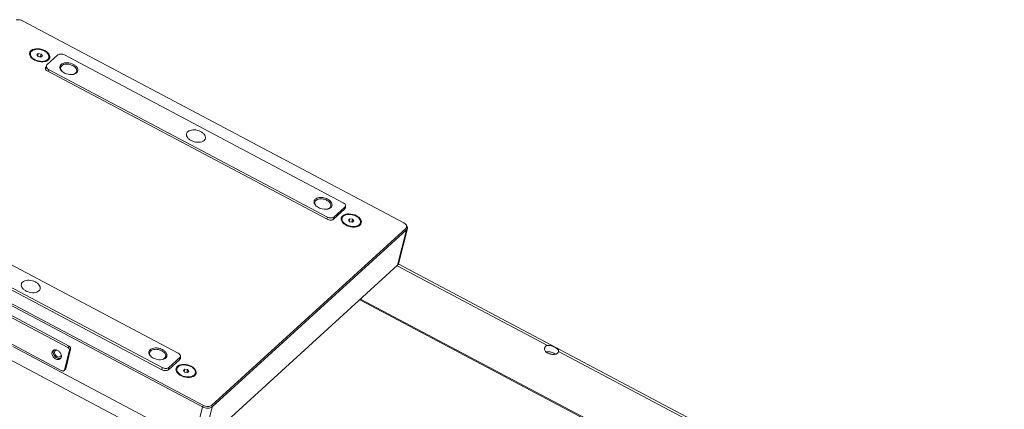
# Model space of a CAD drawing. Header units: millimetres. Extents: x 10021 to 14313, y -1287 to 379.
# Tile 5 of 9: x 10871 to 11277, y -508 to -348. Entities that reach past the tile are written whole.
import ezdxf

# ---------------------------------------------------------------- set-up
doc = ezdxf.new("R2010")
doc.units = ezdxf.units.MM
doc.header["$LTSCALE"] = 3
doc.layers.add('轮廓线', color=7, linetype='Continuous', lineweight=20)

msp = doc.modelspace()

# ---------------------------------------------------------------- linework, layer by layer
at = {"layer": '轮廓线'}
for p, q in [((10872.42, -348.29), (11029.39, -431.52)), ((10875.74, -361.55), (10875.64, -361.94)), ((10878.38, -362.33), (10878.96, -361.8)), ((10878.38, -362.33), (10878.94, -363.04)), ((10878.72, -362.75), (10878.96, -361.8)), ((10878.94, -363.04), (10880.07, -363.22)), ((10880.09, -361.98), (10878.96, -361.8)), ((10879.79, -363.17), (10880.09, -361.98)), ((10880.65, -362.69), (10880.07, -363.22)), ((10880.65, -362.69), (10880.09, -361.98)), ((10882.53, -366.48), (10887.02, -362.37)), ((10883.3, -363.47), (10883.2, -363.85)), ((11004.48, -423.21), (10889.71, -362.36)), ((10882.13, -367.25), (10881.92, -368.09)), ((10881.95, -368.17), (10882.27, -366.88)), ((10882.13, -367.25), (10882.2, -367.18)), ((10883.21, -368.28), (10882.99, -369.15)), ((10997.99, -429.14), (10883.21, -368.28)), ((10997.84, -430.04), (10882.82, -369.05)), ((10946.56, -507.33), (10789.59, -424.1)), ((10946.9, -506.72), (10789.93, -423.49)), ((10936.5, -485.19), (10821.73, -424.34)), ((11005.17, -425.02), (11000.67, -429.12)), ((11004.92, -426.03), (11005.17, -425.02)), ((11005.11, -425.85), (11005.42, -424.62)), ((10997.76, -430.02), (10997.99, -429.14)), ((11000.67, -429.12), (11000.43, -430.09)), ((11005.18, -425.79), (11000.53, -430.03)), ((11004.01, -429.57), (11003.91, -429.95)), ((10929.86, -492.02), (10814.83, -431.03)), ((10930, -491.12), (10815.23, -430.26)), ((11006.66, -430.34), (11007.24, -429.81)), ((11006.66, -430.34), (11007.21, -431.05)), ((11007, -430.77), (11007.24, -429.81)), ((11007.21, -431.05), (11008.35, -431.24)), ((11008.37, -430), (11007.24, -429.81)), ((11008.07, -431.19), (11008.37, -430)), ((11008.92, -430.71), (11008.35, -431.24)), ((11008.92, -430.71), (11008.37, -430)), ((11011.57, -431.48), (11011.48, -431.87)), ((11029.39, -431.52), (11029.98, -431.93)), ((11030.25, -433.78), (10950.26, -506.7)), ((11030.57, -434.39), (10950.59, -507.31)), ((11026.87, -449.01), (11030.57, -434.39)), ((11030.95, -433.78), (11027.25, -448.4)), ((11030.57, -434.39), (11030.25, -433.78)), ((11026.87, -449.01), (10946.89, -521.93)), ((11088.55, -482.04), (11026.65, -449.22)), ((11027.17, -448.46), (11344.41, -616.67)), ((10842.17, -456.85), (10891.12, -482.81)), ((10891.62, -482.35), (10842.67, -456.4)), ((11011.33, -463.18), (11318.33, -625.96)), ((11318.65, -625.67), (11011.65, -462.89)), ((10839.74, -466.47), (10888.69, -492.43)), ((10891.12, -482.81), (10891.62, -482.35)), ((10942.86, -521.95), (10868.42, -482.48)), ((10889.73, -492.1), (10891.77, -484.02)), ((10890.23, -491.65), (10892.27, -483.57)), ((10892.27, -483.57), (10891.77, -484.02)), ((11087.7, -482.49), (11087.32, -483.1)), ((11093.14, -484.57), (11093.16, -484.48)), ((11257.34, -571.54), (11093.16, -484.48)), ((11259.84, -696.01), (10864.66, -486.47)), ((10937.19, -487.77), (10932.54, -492.01)), ((10937.19, -487), (10932.69, -491.1)), ((10936.93, -488.01), (10937.19, -487)), ((10937.12, -487.83), (10937.44, -486.6)), ((10890.06, -491.94), (10889.56, -492.39)), ((10889.73, -492.1), (10890.23, -491.65)), ((10929.78, -492), (10930, -491.12)), ((10932.69, -491.1), (10932.44, -492.07)), ((10936.02, -491.55), (10935.93, -491.93)), ((10938.67, -492.32), (10939.25, -491.8)), ((10938.67, -492.32), (10939.23, -493.03)), ((10939.01, -492.75), (10939.25, -491.8)), ((10939.23, -493.03), (10940.36, -493.22)), ((10940.38, -491.98), (10939.25, -491.8)), ((10940.08, -493.17), (10940.38, -491.98)), ((10940.94, -492.69), (10940.36, -493.22)), ((10940.94, -492.69), (10940.38, -491.98)), ((10943.59, -493.46), (10943.49, -493.85)), ((10942.86, -521.95), (10946.56, -507.33)), ((10946.56, -507.33), (10946.9, -506.72)), ((10950.59, -507.31), (10946.89, -521.93)), ((10950.26, -506.7), (10950.59, -507.31))]:
    msp.add_line(p, q, dxfattribs=at)
for centre, radius, start, end in [((10877.44, -362.26), 2.24, 128.383, 132.3244), ((10879.29, -360.44), 4.41, 228.3036, 228.7965), ((10879.34, -360.58), 4.09, 227.0906, 230.1963), ((10879.45, -360.45), 4.26, 230.187, 230.7958), ((10880.16, -359.39), 5.54, 241.3429, 242.0727), ((10880.21, -359.31), 5.63, 242.0733, 242.9909), ((10881.21, -362.18), 2.93, 295.4723, 301.7772), ((10880.7, -360.8), 4.41, 282.8027, 283.2878), ((10881.1, -361.97), 3.18, 294.7911, 295.5459), ((10889.92, -368.13), 2.43, 120.8372, 121.9711), ((10890.01, -368.42), 2.17, 120.8342, 122.208), ((10891.39, -366.08), 4.05, 228.8109, 230.6494), ((10892.56, -366.38), 4.05, 281.5836, 282.8167), ((10996.04, -421.56), 4.05, 228.8109, 230.6494), ((10997.21, -421.86), 4.05, 281.5836, 282.8167), ((11005.71, -430.28), 2.24, 128.383, 132.3244), ((11007.57, -428.46), 4.41, 228.3036, 228.7965), ((11007.61, -428.6), 4.09, 227.0906, 230.1963), ((11007.73, -428.46), 4.26, 230.187, 230.7958), ((11008.44, -427.4), 5.54, 241.3429, 242.0727), ((11008.48, -427.33), 5.63, 242.0733, 242.9909), ((11008.97, -428.81), 4.41, 282.8027, 283.2878), ((11009.37, -429.98), 3.18, 294.7911, 295.5459), ((11009.48, -430.2), 2.93, 295.4723, 301.7772), ((10886.11, -486.48), 2.37, 13.9887, 15.4512), ((10928.05, -483.54), 4.05, 228.8109, 230.6494), ((10929.22, -483.84), 4.05, 281.5836, 282.8167), ((10937.72, -492.26), 2.24, 128.383, 132.3244), ((10939.58, -490.44), 4.41, 228.3036, 228.7965), ((10939.63, -490.58), 4.09, 227.0906, 230.1963), ((10939.74, -490.44), 4.26, 230.187, 230.7958), ((10940.45, -489.39), 5.54, 241.3429, 242.0727), ((10940.49, -489.31), 5.63, 242.0733, 242.9909), ((10940.99, -490.79), 4.41, 282.8027, 283.2878), ((10941.39, -491.96), 3.18, 294.7911, 295.5459), ((10941.49, -492.18), 2.93, 295.4723, 301.7772)]:
    msp.add_arc(centre, radius, start, end, dxfattribs=at)
for points, knots in [([(10869.9, -347.91), (10870.1, -347.86), (10870.95, -347.77), (10871.84, -347.99), (10872.42, -348.29)], [0, 0, 0, 0, 0.236341, 1, 1, 1, 1]), ([(10875.93, -360.61), (10875.62, -360.89), (10875.15, -361.76), (10875.49, -362.66), (10875.74, -363.04)], [0, 0, 0, 0, 0.481396, 1, 1, 1, 1]), ([(10881.64, -360.57), (10880.71, -360.08), (10878.8, -359.58), (10876.74, -359.96), (10876.05, -360.51)], [0, 0, 0, 0, 0.543856, 1, 1, 1, 1]), ([(10876.23, -360.76), (10876.47, -360.54), (10876.94, -360.29), (10877.63, -360.1), (10878.45, -359.99), (10879.53, -360.05), (10880.81, -360.38), (10881.94, -360.95), (10882.69, -361.6), (10883.1, -362.18), (10883.29, -362.62), (10883.36, -363.05), (10883.33, -363.33), (10883.3, -363.47)], [0, 0, 0, 0, 0.109352, 0.171679, 0.238514, 0.381802, 0.529952, 0.672098, 0.79898, 0.85527, 0.906794, 0.954482, 1, 1, 1, 1]), ([(10883.1, -364.41), (10883.36, -364.18), (10883.77, -363.55), (10883.62, -362.37), (10882.84, -361.34), (10882.08, -360.81), (10881.64, -360.57)], [0, 0, 0, 0, 0.214898, 0.431164, 0.690572, 1, 1, 1, 1]), ([(10876.55, -363.58), (10876.39, -363.43), (10876.11, -363.12), (10875.81, -362.6), (10875.67, -362.07), (10875.7, -361.72), (10875.74, -361.55)], [0, 0, 0, 0, 0.287989, 0.547034, 0.78099, 1, 1, 1, 1]), ([(10875.74, -361.55), (10875.77, -361.41), (10875.9, -361.11), (10876.11, -360.87), (10876.23, -360.76)], [0, 0, 0, 0, 0.485968, 1, 1, 1, 1]), ([(10875.74, -363.04), (10875.78, -363.1), (10875.97, -363.35), (10876.18, -363.58), (10876.36, -363.74)], [0, 0, 0, 0, 0.237956, 1, 1, 1, 1]), ([(10876.39, -363.76), (10876.46, -363.83), (10876.77, -364.08), (10877.12, -364.3), (10877.39, -364.45)], [0, 0, 0, 0, 0.240159, 1, 1, 1, 1]), ([(10877.51, -364.25), (10877.44, -364.22), (10877.18, -364.07), (10876.93, -363.89), (10876.75, -363.75)], [0, 0, 0, 0, 0.257623, 1, 1, 1, 1]), ([(10877.39, -364.45), (10877.72, -364.62), (10879.07, -365.19), (10880.62, -365.34), (10881.68, -365.1)], [0, 0, 0, 0, 0.25608, 1, 1, 1, 1]), ([(10882.81, -364.25), (10882.53, -364.51), (10881.99, -364.78), (10881.19, -364.96), (10880.25, -365.03), (10879.03, -364.89), (10878.09, -364.55), (10877.65, -364.33)], [0, 0, 0, 0, 0.206335, 0.325462, 0.453459, 0.725771, 1, 1, 1, 1]), ([(10883.3, -363.47), (10883.26, -363.61), (10883.13, -363.91), (10882.93, -364.15), (10882.81, -364.25)], [0, 0, 0, 0, 0.485968, 1, 1, 1, 1]), ([(10887.02, -362.37), (10887.34, -362.09), (10888.34, -361.88), (10889.26, -362.12), (10889.71, -362.36)], [0, 0, 0, 0, 0.451653, 1, 1, 1, 1]), ([(10881.92, -368.17), (10881.96, -368.26), (10882.17, -368.63), (10882.53, -368.9), (10882.82, -369.05)], [0, 0, 0, 0, 0.219047, 1, 1, 1, 1]), ([(10883.21, -368.28), (10882.91, -368.12), (10882.41, -367.77), (10882.21, -367.13), (10882.27, -366.88)], [0, 0, 0, 0, 0.571074, 1, 1, 1, 1]), ([(10888.63, -366.07), (10888.33, -366.26), (10887.8, -366.77), (10887.77, -367.52), (10887.86, -367.84)], [0, 0, 0, 0, 0.516223, 1, 1, 1, 1]), ([(10887.86, -367.84), (10887.89, -367.95), (10888.07, -368.45), (10888.42, -368.86), (10888.73, -369.12)], [0, 0, 0, 0, 0.225938, 1, 1, 1, 1]), ([(10888.15, -367.48), (10888.13, -367.58), (10888.07, -368.04), (10888.26, -368.51), (10888.47, -368.79)], [0, 0, 0, 0, 0.2326, 1, 1, 1, 1]), ([(10888.85, -366.59), (10888.76, -366.64), (10888.45, -366.87), (10888.22, -367.21), (10888.15, -367.48)], [0, 0, 0, 0, 0.272855, 1, 1, 1, 1]), ([(10893.43, -366.27), (10892.66, -365.86), (10891.05, -365.42), (10889.32, -365.66), (10888.67, -366.05)], [0, 0, 0, 0, 0.534985, 1, 1, 1, 1]), ([(10893.15, -366.76), (10892.46, -366.4), (10891.02, -366), (10889.48, -366.21), (10888.89, -366.56)], [0, 0, 0, 0, 0.534975, 1, 1, 1, 1]), ([(10894.74, -369.15), (10894.8, -368.95), (10894.79, -368.48), (10894.47, -367.83), (10893.91, -367.23), (10893.42, -366.91), (10893.15, -366.76)], [0, 0, 0, 0, 0.203487, 0.432732, 0.699207, 1, 1, 1, 1]), ([(10894.96, -369.45), (10895.13, -369.23), (10895.34, -368.66), (10895.1, -367.73), (10894.42, -366.9), (10893.79, -366.46), (10893.43, -366.27)], [0, 0, 0, 0, 0.207439, 0.428384, 0.691938, 1, 1, 1, 1]), ([(10889.63, -369.74), (10889.91, -369.89), (10891.09, -370.39), (10892.44, -370.53), (10893.37, -370.34)], [0, 0, 0, 0, 0.25519, 1, 1, 1, 1]), ([(10893.46, -370.31), (10893.77, -370.21), (10894.32, -369.94), (10894.68, -369.41), (10894.74, -369.15)], [0, 0, 0, 0, 0.543704, 1, 1, 1, 1]), ([(10893.46, -370.32), (10893.62, -370.28), (10894.18, -370.12), (10894.71, -369.79), (10894.96, -369.45)], [0, 0, 0, 0, 0.282293, 1, 1, 1, 1]), ([(10947.73, -396.73), (10947.8, -396.45), (10947.76, -395.8), (10947.22, -394.92), (10946.33, -394.15), (10944.78, -393.37), (10942.71, -393.01), (10941.01, -393.47), (10940.47, -393.96)], [0, 0, 0, 0, 0.092953, 0.200916, 0.32862, 0.471695, 0.763373, 1, 1, 1, 1]), ([(10939.97, -394.77), (10939.9, -395.04), (10939.94, -395.69), (10940.47, -396.58), (10941.37, -397.34), (10942.92, -398.12), (10944.99, -398.49), (10946.69, -398.03), (10947.22, -397.54)], [0, 0, 0, 0, 0.092953, 0.200916, 0.32862, 0.471695, 0.763373, 1, 1, 1, 1]), ([(10940.47, -393.96), (10940.41, -394.01), (10940.19, -394.24), (10940.03, -394.54), (10939.97, -394.77)], [0, 0, 0, 0, 0.262882, 1, 1, 1, 1]), ([(10947.22, -397.54), (10947.29, -397.48), (10947.51, -397.25), (10947.67, -396.96), (10947.73, -396.73)], [0, 0, 0, 0, 0.262882, 1, 1, 1, 1]), ([(10998.07, -421.76), (10997.44, -421.43), (10996.11, -421.01), (10994.4, -421.05), (10993.29, -421.5), (10992.71, -422), (10992.41, -422.65), (10992.44, -423.11), (10992.5, -423.33)], [0, 0, 0, 0, 0.302763, 0.585892, 0.706026, 0.809971, 0.904077, 1, 1, 1, 1]), ([(10992.5, -423.33), (10992.53, -423.44), (10992.72, -423.93), (10993.07, -424.34), (10993.37, -424.61)], [0, 0, 0, 0, 0.225938, 1, 1, 1, 1]), ([(10992.8, -422.97), (10992.77, -423.07), (10992.72, -423.53), (10992.91, -423.99), (10993.11, -424.28)], [0, 0, 0, 0, 0.2326, 1, 1, 1, 1]), ([(10997.79, -422.25), (10997.31, -421.99), (10996.28, -421.64), (10994.75, -421.58), (10993.44, -421.96), (10992.88, -422.63), (10992.8, -422.97)], [0, 0, 0, 0, 0.292264, 0.575139, 0.812473, 1, 1, 1, 1]), ([(10994.27, -425.22), (10994.56, -425.38), (10995.74, -425.87), (10997.09, -426.02), (10998.02, -425.83)], [0, 0, 0, 0, 0.25519, 1, 1, 1, 1]), ([(10999.39, -424.63), (10999.44, -424.43), (10999.44, -423.97), (10999.12, -423.31), (10998.55, -422.71), (10998.07, -422.39), (10997.79, -422.25)], [0, 0, 0, 0, 0.203487, 0.432732, 0.699207, 1, 1, 1, 1]), ([(10999.61, -424.94), (10999.77, -424.72), (10999.99, -424.15), (10999.75, -423.21), (10999.07, -422.38), (10998.43, -421.95), (10998.07, -421.76)], [0, 0, 0, 0, 0.207439, 0.428384, 0.691938, 1, 1, 1, 1]), ([(10998.1, -425.79), (10998.41, -425.7), (10998.97, -425.43), (10999.32, -424.9), (10999.39, -424.63)], [0, 0, 0, 0, 0.543704, 1, 1, 1, 1]), ([(10998.1, -425.81), (10998.27, -425.77), (10998.83, -425.61), (10999.36, -425.28), (10999.61, -424.94)], [0, 0, 0, 0, 0.282293, 1, 1, 1, 1]), ([(11004.48, -423.21), (11004.78, -423.37), (11005.29, -423.73), (11005.49, -424.37), (11005.42, -424.62)], [0, 0, 0, 0, 0.571074, 1, 1, 1, 1]), ([(11000.67, -429.12), (11000.36, -429.41), (10999.36, -429.62), (10998.44, -429.38), (10997.99, -429.14)], [0, 0, 0, 0, 0.451653, 1, 1, 1, 1]), ([(11004.21, -428.62), (11003.89, -428.91), (11003.42, -429.77), (11003.77, -430.68), (11004.02, -431.06)], [0, 0, 0, 0, 0.481396, 1, 1, 1, 1]), ([(11004.83, -431.59), (11004.67, -431.44), (11004.39, -431.13), (11004.09, -430.61), (11003.95, -430.08), (11003.97, -429.73), (11004.01, -429.57)], [0, 0, 0, 0, 0.287989, 0.547034, 0.78099, 1, 1, 1, 1]), ([(11004.01, -429.57), (11004.05, -429.42), (11004.18, -429.13), (11004.38, -428.89), (11004.5, -428.78)], [0, 0, 0, 0, 0.485968, 1, 1, 1, 1]), ([(11009.92, -428.59), (11008.99, -428.1), (11007.08, -427.59), (11005.01, -427.98), (11004.32, -428.52)], [0, 0, 0, 0, 0.543856, 1, 1, 1, 1]), ([(11004.5, -428.78), (11004.74, -428.56), (11005.21, -428.3), (11005.91, -428.11), (11006.72, -428.01), (11007.81, -428.06), (11009.08, -428.4), (11010.21, -428.97), (11010.97, -429.62), (11011.37, -430.2), (11011.56, -430.63), (11011.64, -431.07), (11011.61, -431.35), (11011.57, -431.48)], [0, 0, 0, 0, 0.109352, 0.171679, 0.238514, 0.381802, 0.529952, 0.672098, 0.79898, 0.85527, 0.906794, 0.954482, 1, 1, 1, 1]), ([(11011.38, -432.43), (11011.63, -432.19), (11012.04, -431.57), (11011.9, -430.39), (11011.12, -429.35), (11010.36, -428.82), (11009.92, -428.59)], [0, 0, 0, 0, 0.214898, 0.431164, 0.690572, 1, 1, 1, 1]), ([(10997.84, -430.04), (10998.29, -430.28), (10999.21, -430.52), (11000.22, -430.31), (11000.53, -430.03)], [0, 0, 0, 0, 0.548348, 1, 1, 1, 1]), ([(11004.02, -431.06), (11004.06, -431.12), (11004.24, -431.37), (11004.46, -431.6), (11004.63, -431.75)], [0, 0, 0, 0, 0.237956, 1, 1, 1, 1]), ([(11004.66, -431.78), (11004.73, -431.84), (11005.05, -432.1), (11005.39, -432.32), (11005.67, -432.46)], [0, 0, 0, 0, 0.240159, 1, 1, 1, 1]), ([(11005.78, -432.27), (11005.71, -432.23), (11005.45, -432.08), (11005.2, -431.91), (11005.03, -431.77)], [0, 0, 0, 0, 0.257623, 1, 1, 1, 1]), ([(11005.67, -432.46), (11006, -432.64), (11007.34, -433.2), (11008.89, -433.36), (11009.95, -433.12)], [0, 0, 0, 0, 0.25608, 1, 1, 1, 1]), ([(11011.08, -432.27), (11010.81, -432.52), (11010.26, -432.8), (11009.46, -432.98), (11008.53, -433.05), (11007.3, -432.91), (11006.36, -432.57), (11005.92, -432.34)], [0, 0, 0, 0, 0.206335, 0.325462, 0.453459, 0.725771, 1, 1, 1, 1]), ([(11011.57, -431.48), (11011.54, -431.63), (11011.41, -431.92), (11011.2, -432.16), (11011.08, -432.27)], [0, 0, 0, 0, 0.485968, 1, 1, 1, 1]), ([(11030.25, -432.17), (11030.5, -432.39), (11030.92, -432.86), (11031.02, -433.52), (11030.95, -433.78)], [0, 0, 0, 0, 0.551405, 1, 1, 1, 1]), ([(11030.39, -432.4), (11030.52, -432.62), (11030.7, -433.14), (11030.43, -433.62), (11030.25, -433.78)], [0, 0, 0, 0, 0.515423, 1, 1, 1, 1]), ([(10871.98, -456.75), (10871.91, -457.02), (10871.95, -457.68), (10872.49, -458.56), (10873.38, -459.33), (10874.94, -460.1), (10877, -460.47), (10878.7, -460.01), (10879.24, -459.52)], [0, 0, 0, 0, 0.092953, 0.200916, 0.32862, 0.471695, 0.763373, 1, 1, 1, 1]), ([(10872.49, -455.94), (10872.42, -456), (10872.2, -456.23), (10872.04, -456.52), (10871.98, -456.75)], [0, 0, 0, 0, 0.262882, 1, 1, 1, 1]), ([(10879.74, -458.71), (10879.81, -458.43), (10879.77, -457.78), (10879.24, -456.9), (10878.34, -456.13), (10876.79, -455.35), (10874.72, -454.99), (10873.02, -455.45), (10872.49, -455.94)], [0, 0, 0, 0, 0.092953, 0.200916, 0.32862, 0.471695, 0.763373, 1, 1, 1, 1]), ([(10879.24, -459.52), (10879.3, -459.46), (10879.52, -459.23), (10879.68, -458.94), (10879.74, -458.71)], [0, 0, 0, 0, 0.262882, 1, 1, 1, 1]), ([(10892.27, -483.57), (10892.33, -483.35), (10892.21, -482.83), (10891.85, -482.47), (10891.62, -482.35)], [0, 0, 0, 0, 0.472132, 1, 1, 1, 1]), ([(11093.16, -484.48), (11093.28, -483.73), (11091.73, -482.76), (11090.2, -482.07), (11089.04, -481.9), (11088.55, -482.04)], [0, 0, 0, 0, 0.413426, 0.722098, 1, 1, 1, 1]), ([(10884.63, -484.82), (10884.52, -485.24), (10884.68, -486.23), (10885.44, -487.18), (10886.27, -487.68), (10886.93, -487.86), (10887.55, -487.81), (10887.91, -487.62), (10888.04, -487.49)], [0, 0, 0, 0, 0.243847, 0.52046, 0.656299, 0.781829, 0.895176, 1, 1, 1, 1]), ([(10885.01, -484.16), (10884.97, -484.21), (10884.79, -484.39), (10884.68, -484.63), (10884.63, -484.82)], [0, 0, 0, 0, 0.245075, 1, 1, 1, 1]), ([(10888.28, -487.22), (10888.12, -487.3), (10887.75, -487.4), (10887.15, -487.35), (10886.54, -487.11), (10885.81, -486.58), (10885.15, -485.66), (10885.03, -484.75), (10885.13, -484.36)], [0, 0, 0, 0, 0.107089, 0.224385, 0.352659, 0.488825, 0.760806, 1, 1, 1, 1]), ([(10885.82, -483.83), (10885.77, -483.83), (10885.58, -483.86), (10885.4, -483.92), (10885.27, -483.98)], [0, 0, 0, 0, 0.258641, 1, 1, 1, 1]), ([(10885.68, -484.65), (10885.6, -484.95), (10885.72, -485.66), (10886.35, -486.45), (10887.25, -486.9), (10887.91, -486.73), (10888.11, -486.55)], [0, 0, 0, 0, 0.245691, 0.524369, 0.784987, 1, 1, 1, 1]), ([(10886.27, -483.85), (10886.24, -483.85), (10886.09, -483.82), (10885.93, -483.82), (10885.82, -483.83)], [0, 0, 0, 0, 0.257263, 1, 1, 1, 1]), ([(10886.61, -483.95), (10886.54, -483.95), (10886.31, -483.97), (10886.08, -484.07), (10885.95, -484.19)], [0, 0, 0, 0, 0.265165, 1, 1, 1, 1]), ([(10888.4, -485.85), (10888.28, -485.42), (10887.8, -484.61), (10887.03, -484.08), (10886.61, -483.94)], [0, 0, 0, 0, 0.501197, 1, 1, 1, 1]), ([(10888.48, -486.39), (10888.48, -486.35), (10888.47, -486.19), (10888.44, -486.03), (10888.41, -485.91)], [0, 0, 0, 0, 0.243662, 1, 1, 1, 1]), ([(10888.43, -486.83), (10888.44, -486.8), (10888.47, -486.65), (10888.48, -486.5), (10888.48, -486.39)], [0, 0, 0, 0, 0.243008, 1, 1, 1, 1]), ([(10891.12, -482.81), (10891.35, -482.93), (10891.71, -483.28), (10891.83, -483.8), (10891.77, -484.02)], [0, 0, 0, 0, 0.527869, 1, 1, 1, 1]), ([(10930.08, -483.74), (10929.46, -483.41), (10928.12, -482.99), (10926.42, -483.03), (10925.3, -483.48), (10924.72, -483.98), (10924.42, -484.63), (10924.46, -485.09), (10924.51, -485.31)], [0, 0, 0, 0, 0.302763, 0.585892, 0.706026, 0.809971, 0.904077, 1, 1, 1, 1]), ([(10924.51, -485.31), (10924.54, -485.42), (10924.73, -485.91), (10925.08, -486.33), (10925.38, -486.59)], [0, 0, 0, 0, 0.225938, 1, 1, 1, 1]), ([(10924.81, -484.95), (10924.78, -485.05), (10924.73, -485.51), (10924.92, -485.97), (10925.13, -486.26)], [0, 0, 0, 0, 0.2326, 1, 1, 1, 1]), ([(10929.81, -484.23), (10929.33, -483.98), (10928.29, -483.62), (10926.76, -483.56), (10925.46, -483.94), (10924.9, -484.61), (10924.81, -484.95)], [0, 0, 0, 0, 0.292264, 0.575139, 0.812473, 1, 1, 1, 1]), ([(10931.4, -486.61), (10931.45, -486.41), (10931.45, -485.95), (10931.13, -485.29), (10930.57, -484.7), (10930.08, -484.37), (10929.81, -484.23)], [0, 0, 0, 0, 0.203487, 0.432732, 0.699207, 1, 1, 1, 1]), ([(10931.62, -486.92), (10931.79, -486.7), (10932, -486.13), (10931.76, -485.2), (10931.08, -484.36), (10930.45, -483.93), (10930.08, -483.74)], [0, 0, 0, 0, 0.207439, 0.428384, 0.691938, 1, 1, 1, 1]), ([(10936.5, -485.19), (10936.8, -485.35), (10937.3, -485.71), (10937.5, -486.35), (10937.44, -486.6)], [0, 0, 0, 0, 0.571074, 1, 1, 1, 1]), ([(11087.32, -483.1), (11087.23, -483.47), (11087.53, -484.42), (11088.27, -484.96), (11088.72, -485.19)], [0, 0, 0, 0, 0.429202, 1, 1, 1, 1]), ([(11088.04, -484.69), (11088.35, -484.62), (11089.65, -484.53), (11091, -484.99), (11091.74, -485.63)], [0, 0, 0, 0, 0.243561, 1, 1, 1, 1]), ([(11088.72, -485.19), (11089.06, -485.38), (11090.33, -485.86), (11092.03, -485.85), (11092.76, -485.17)], [0, 0, 0, 0, 0.279655, 1, 1, 1, 1]), ([(10926.29, -487.2), (10926.57, -487.36), (10927.75, -487.85), (10929.1, -488), (10930.03, -487.81)], [0, 0, 0, 0, 0.25519, 1, 1, 1, 1]), ([(10930.12, -487.78), (10930.43, -487.68), (10930.98, -487.41), (10931.34, -486.88), (10931.4, -486.61)], [0, 0, 0, 0, 0.543704, 1, 1, 1, 1]), ([(10930.12, -487.79), (10930.28, -487.75), (10930.84, -487.59), (10931.37, -487.26), (10931.62, -486.92)], [0, 0, 0, 0, 0.282293, 1, 1, 1, 1]), ([(10941.93, -490.57), (10941, -490.08), (10939.09, -489.57), (10937.03, -489.96), (10936.34, -490.51)], [0, 0, 0, 0, 0.543856, 1, 1, 1, 1]), ([(10936.51, -490.76), (10936.76, -490.54), (10937.23, -490.29), (10937.92, -490.1), (10938.74, -489.99), (10939.82, -490.04), (10941.09, -490.38), (10942.22, -490.95), (10942.98, -491.6), (10943.39, -492.18), (10943.57, -492.61), (10943.65, -493.05), (10943.62, -493.33), (10943.59, -493.46)], [0, 0, 0, 0, 0.109352, 0.171679, 0.238514, 0.381802, 0.529952, 0.672098, 0.79898, 0.85527, 0.906794, 0.954482, 1, 1, 1, 1]), ([(10889.56, -492.39), (10889.45, -492.49), (10889.14, -492.6), (10888.83, -492.5), (10888.69, -492.43)], [0, 0, 0, 0, 0.459952, 1, 1, 1, 1]), ([(10889.73, -492.1), (10889.72, -492.13), (10889.68, -492.24), (10889.62, -492.34), (10889.56, -492.39)], [0, 0, 0, 0, 0.259248, 1, 1, 1, 1]), ([(10890.06, -491.94), (10890.12, -491.88), (10890.18, -491.78), (10890.22, -491.68), (10890.23, -491.65)], [0, 0, 0, 0, 0.740752, 1, 1, 1, 1]), ([(10929.86, -492.02), (10930.31, -492.26), (10931.23, -492.5), (10932.23, -492.29), (10932.54, -492.01)], [0, 0, 0, 0, 0.548348, 1, 1, 1, 1]), ([(10932.69, -491.1), (10932.38, -491.39), (10931.37, -491.6), (10930.45, -491.36), (10930, -491.12)], [0, 0, 0, 0, 0.451653, 1, 1, 1, 1]), ([(10936.22, -490.6), (10935.91, -490.89), (10935.43, -491.76), (10935.78, -492.66), (10936.03, -493.04)], [0, 0, 0, 0, 0.481396, 1, 1, 1, 1]), ([(10936.84, -493.57), (10936.68, -493.42), (10936.4, -493.11), (10936.1, -492.6), (10935.96, -492.06), (10935.98, -491.71), (10936.02, -491.55)], [0, 0, 0, 0, 0.287989, 0.547034, 0.78099, 1, 1, 1, 1]), ([(10936.02, -491.55), (10936.06, -491.4), (10936.19, -491.11), (10936.39, -490.87), (10936.51, -490.76)], [0, 0, 0, 0, 0.485968, 1, 1, 1, 1]), ([(10936.03, -493.04), (10936.07, -493.1), (10936.25, -493.35), (10936.47, -493.58), (10936.64, -493.73)], [0, 0, 0, 0, 0.237956, 1, 1, 1, 1]), ([(10936.67, -493.76), (10936.75, -493.82), (10937.06, -494.08), (10937.41, -494.3), (10937.68, -494.44)], [0, 0, 0, 0, 0.240159, 1, 1, 1, 1]), ([(10937.79, -494.25), (10937.73, -494.21), (10937.46, -494.06), (10937.22, -493.89), (10937.04, -493.75)], [0, 0, 0, 0, 0.257623, 1, 1, 1, 1]), ([(10937.68, -494.44), (10938.01, -494.62), (10939.36, -495.18), (10940.91, -495.34), (10941.96, -495.1)], [0, 0, 0, 0, 0.25608, 1, 1, 1, 1]), ([(10943.1, -494.25), (10942.82, -494.5), (10942.28, -494.78), (10941.48, -494.96), (10940.54, -495.03), (10939.32, -494.89), (10938.38, -494.55), (10937.94, -494.33)], [0, 0, 0, 0, 0.206335, 0.325462, 0.453459, 0.725771, 1, 1, 1, 1]), ([(10943.39, -494.41), (10943.65, -494.18), (10944.06, -493.55), (10943.91, -492.37), (10943.13, -491.33), (10942.37, -490.8), (10941.93, -490.57)], [0, 0, 0, 0, 0.214898, 0.431164, 0.690572, 1, 1, 1, 1]), ([(10943.59, -493.46), (10943.55, -493.61), (10943.42, -493.9), (10943.21, -494.14), (10943.1, -494.25)], [0, 0, 0, 0, 0.485968, 1, 1, 1, 1]), ([(10950.59, -507.31), (10950.12, -507.73), (10948.61, -508.05), (10947.23, -507.69), (10946.56, -507.33)], [0, 0, 0, 0, 0.451651, 1, 1, 1, 1]), ([(10950.26, -506.7), (10949.87, -507.06), (10948.62, -507.32), (10947.47, -507.02), (10946.9, -506.72)], [0, 0, 0, 0, 0.451653, 1, 1, 1, 1])]:
    msp.add_open_spline(points, degree=3, knots=knots, dxfattribs=at)
for points in [[(10882.75, -364.68), (10882.88, -364.6), (10882.99, -364.51), (10883.1, -364.41)], [(10881.71, -365.09), (10881.96, -365.03), (10882.2, -364.95), (10882.43, -364.85)], [(10881.88, -367.65), (10881.84, -367.82), (10881.86, -368.01), (10881.92, -368.17)], [(10882.13, -367.25), (10882.01, -367.35), (10881.92, -367.5), (10881.88, -367.65)], [(10882.27, -366.88), (10882.31, -366.73), (10882.41, -366.58), (10882.53, -366.48)], [(10888.47, -368.79), (10888.55, -368.91), (10888.63, -369.01), (10888.73, -369.11)], [(10888.83, -369.21), (10889.07, -369.41), (10889.34, -369.59), (10889.63, -369.74)], [(10993.11, -424.28), (10993.19, -424.39), (10993.28, -424.5), (10993.37, -424.6)], [(10993.47, -424.69), (10993.72, -424.9), (10993.99, -425.07), (10994.27, -425.22)], [(11005.42, -424.62), (11005.38, -424.77), (11005.29, -424.91), (11005.17, -425.02)], [(11005.18, -425.79), (11005.3, -425.68), (11005.39, -425.54), (11005.43, -425.38)], [(11005.44, -425.08), (11005.43, -425.01), (11005.41, -424.93), (11005.38, -424.86)], [(11005.43, -425.38), (11005.46, -425.29), (11005.46, -425.18), (11005.44, -425.08)], [(11009.99, -433.11), (11010.23, -433.05), (11010.48, -432.97), (11010.7, -432.86)], [(11011.03, -432.69), (11011.15, -432.61), (11011.27, -432.53), (11011.38, -432.43)], [(11029.98, -431.93), (11030.14, -432.06), (11030.28, -432.22), (11030.39, -432.4)], [(11030.95, -433.78), (11030.89, -434.01), (11030.75, -434.23), (11030.57, -434.39)], [(11026.87, -449.01), (11027.05, -448.85), (11027.19, -448.64), (11027.25, -448.4)], [(11088.55, -482.04), (11088.24, -482.13), (11087.94, -482.27), (11087.7, -482.49)], [(10885.27, -483.98), (10885.18, -484.03), (10885.09, -484.09), (10885.01, -484.16)], [(10885.13, -484.36), (10885.16, -484.23), (10885.21, -484.11), (10885.28, -483.99)], [(10885.95, -484.19), (10885.82, -484.31), (10885.72, -484.48), (10885.68, -484.65)], [(10886.61, -483.94), (10886.5, -483.9), (10886.39, -483.87), (10886.27, -483.85)], [(10888.11, -486.55), (10888.24, -486.43), (10888.33, -486.26), (10888.38, -486.09)], [(10888.38, -486.09), (10888.4, -486.01), (10888.41, -485.93), (10888.41, -485.86)], [(10925.13, -486.26), (10925.2, -486.37), (10925.29, -486.48), (10925.39, -486.58)], [(11090.25, -485.64), (11089.95, -485.51), (11089.63, -485.43), (11089.3, -485.41)], [(11092.76, -485.17), (11092.94, -485.01), (11093.08, -484.8), (11093.14, -484.57)], [(10888.04, -487.49), (10888.13, -487.41), (10888.21, -487.31), (10888.27, -487.21)], [(10888.27, -487.21), (10888.34, -487.09), (10888.39, -486.96), (10888.43, -486.83)], [(10925.48, -486.68), (10925.73, -486.88), (10926, -487.05), (10926.29, -487.2)], [(10937.44, -486.6), (10937.4, -486.75), (10937.3, -486.89), (10937.19, -487)], [(10937.19, -487.77), (10937.31, -487.66), (10937.4, -487.52), (10937.44, -487.37)], [(10937.46, -487.06), (10937.45, -486.99), (10937.43, -486.91), (10937.4, -486.84)], [(10937.44, -487.37), (10937.47, -487.27), (10937.47, -487.16), (10937.46, -487.06)], [(10943.04, -494.67), (10943.16, -494.6), (10943.28, -494.51), (10943.39, -494.41)], [(10942, -495.09), (10942.25, -495.03), (10942.49, -494.95), (10942.72, -494.85)]]:
    msp.add_open_spline(points, degree=3, dxfattribs=at)

doc.saveas('drawing.dxf')
